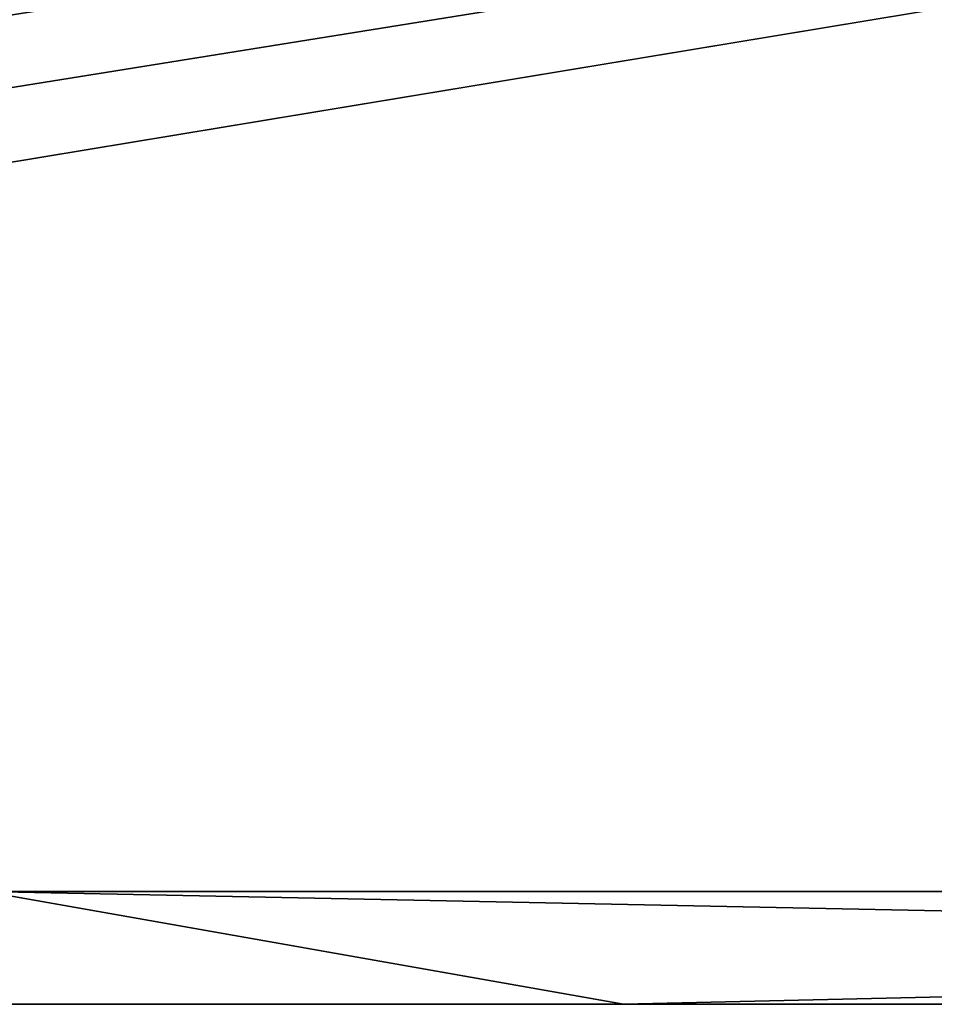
# Model space of a CAD drawing. Header units: millimetres. Extents: x -168 to 168, y -6 to 84.
# Tile 130 of 256: x -58 to -49, y 0 to 10. Entities that reach past the tile are written whole.
import ezdxf

# ---------------------------------------------------------------- set-up
doc = ezdxf.new("R2010")
doc.units = ezdxf.units.MM
doc.header["$LTSCALE"] = 65.185185
for name, color, linetype in [('260', 7, 'CONTINUOUS'), ('263', 7, 'CONTINUOUS'), ('566', 7, 'CONTINUOUS'), ('569', 7, 'CONTINUOUS')]:
    doc.layers.add(name, color=color, linetype=linetype)

msp = doc.modelspace()

# ---------------------------------------------------------------- linework, layer by layer
at = {"layer": '260', "linetype": 'Continuous'}
for points in [[(-118.413, 1, -124.991), (-124.659, 39.116, -124.659), (124.659, 39.116, -124.659), (-118.413, 1, -124.991)], [(-112.087, 1, -124.991), (-118.413, 1, -124.991), (124.659, 39.116, -124.659), (-112.087, 1, -124.991)], [(-112, 0, -125), (-112.087, 1, -124.991), (124.659, 39.116, -124.659), (-112, 0, -125)], [(125, 0, -125), (-112, 0, -125), (124.659, 39.116, -124.659), (125, 0, -125)]]:
    msp.add_3dface(points, dxfattribs=at)
at = {"layer": '263', "linetype": 'Continuous'}
for points in [[(-125, 0, 125), (112, 0, 125), (-124.659, 39.116, 124.659), (-125, 0, 125)], [(112.087, 1, 124.991), (118.413, 1, 124.991), (-124.659, 39.116, 124.659), (112.087, 1, 124.991)], [(118.413, 1, 124.991), (124.659, 39.116, 124.659), (-124.659, 39.116, 124.659), (118.413, 1, 124.991)], [(112, 0, 125), (112.087, 1, 124.991), (-124.659, 39.116, 124.659), (112, 0, 125)]]:
    msp.add_3dface(points, dxfattribs=at)
at = {"layer": '566', "linetype": 'Continuous'}
for points in [[(-51.919, 0, 123.094), (-58.64, 1.187, 122.913), (-103.836, 0, 123.402), (-51.919, 0, 123.094)], [(0, 1.187, 122.781), (-58.64, 1.187, 122.913), (0, 0, 122.991), (0, 1.187, 122.781)], [(0, 0, 122.991), (-58.64, 1.187, 122.913), (-51.919, 0, 123.094), (0, 0, 122.991)]]:
    msp.add_3dface(points, dxfattribs=at)
at = {"layer": '569', "linetype": 'Continuous'}
for points in [[(-103.837, 0, -123.402), (-58.639, 1.187, -122.913), (-51.919, 0, -123.094), (-103.837, 0, -123.402)], [(-58.639, 1.187, -122.913), (0, 1.187, -122.781), (-51.919, 0, -123.094), (-58.639, 1.187, -122.913)], [(-51.919, 0, -123.094), (0, 1.187, -122.781), (0, 0, -122.991), (-51.919, 0, -123.094)]]:
    msp.add_3dface(points, dxfattribs=at)

doc.saveas('drawing.dxf')
